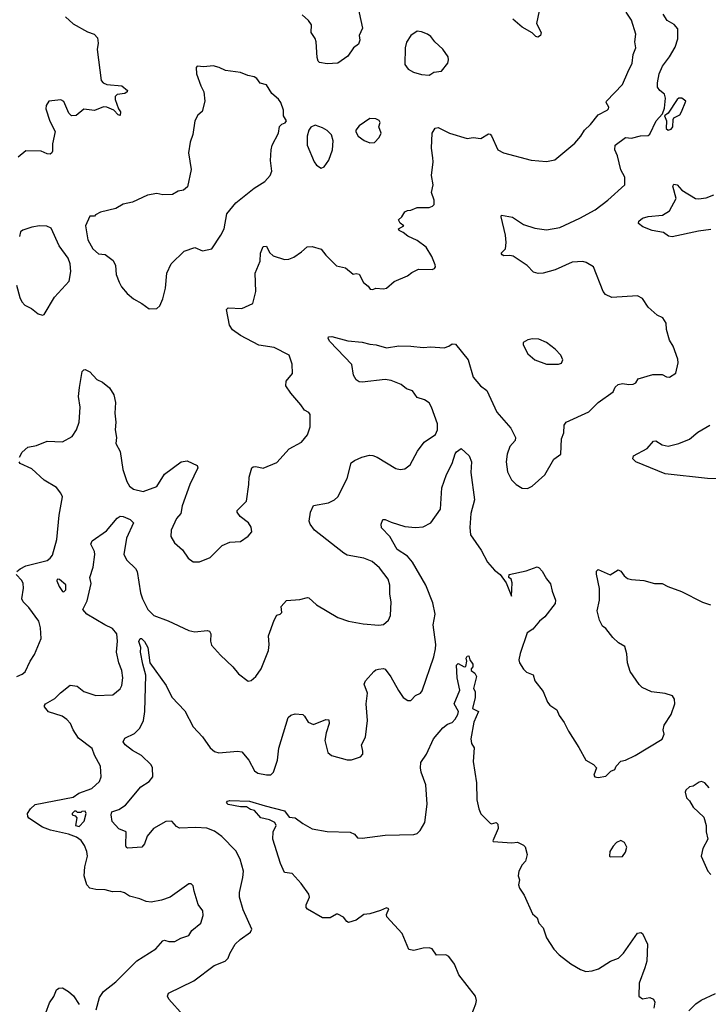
# Model space of a CAD drawing. Extents: x 2056909 to 2160450, y 827444 to 1016825.
# Tile 256 of 256: x 2106544 to 2111069, y 922191 to 928660. Entities that reach past the tile are written whole.
import ezdxf

# ---------------------------------------------------------------- set-up
doc = ezdxf.new("R2010")
doc.units = 0

msp = doc.modelspace()

# ---------------------------------------------------------------- linework, layer by layer
at = {"layer": '0CON10XD'}
for points in [[(2108762.9, 928755), (2108796, 928605), (2108775.8, 928555), (2108778.6, 928525), (2108771.1, 928498.9), (2108736.7, 928475), (2108699.5, 928420.5), (2108635, 928373.8), (2108565, 928370), (2108515, 928378.8), (2108505, 928387.5), (2108498.3, 928411.7), (2108491.4, 928515), (2108485.7, 928535.7), (2108460, 928575), (2108460.8, 928625), (2108441.4, 928655), (2108400.8, 928690.8)], [(2106845, 928677.5), (2106895, 928633.3), (2106989.3, 928579.3), (2107033.6, 928563.6), (2107055, 928540), (2107060, 928505), (2107053.8, 928465), (2107079.3, 928259.3), (2107092.5, 928245), (2107116.1, 928233.9), (2107215, 928225.6), (2107253.3, 928195), (2107250, 928185), (2107234.2, 928175.8), (2107185, 928168.8), (2107171.2, 928155), (2107171.2, 928135), (2107193.8, 928075), (2107207.1, 928055), (2107205, 928030), (2107191.2, 928035), (2107163.3, 928065), (2107117.5, 928085), (2107095, 928087.1), (2107035, 928063.8), (2106965, 928072.5), (2106915, 928030.8), (2106885, 928027.5), (2106866.5, 928046.5), (2106835, 928122.5), (2106815, 928133.3), (2106736.4, 928123.6), (2106717.5, 928095), (2106716.7, 928075), (2106742.3, 927992.3), (2106776.2, 927925), (2106758.8, 927845), (2106758.8, 927795), (2106755.8, 927784.2), (2106745, 927776.7), (2106725, 927778), (2106685, 927796), (2106585, 927798), (2106534.5, 927755.5)], [(2106542.9, 925785), (2106560.9, 925819.1), (2106598.3, 925851.7), (2106655, 925861.4), (2106725, 925890), (2106825, 925886), (2106889.1, 925920.9), (2106917.5, 925965), (2106935.6, 926015), (2106941.9, 926115), (2106930, 926185), (2106936.9, 926243.1), (2106955, 926347.5), (2106965, 926360), (2106975, 926361.2), (2107005.7, 926345.7), (2107050, 926295), (2107088.3, 926278.3), (2107135, 926240), (2107162.5, 926195), (2107174.2, 926145), (2107168.6, 926075), (2107175.8, 926015), (2107170.6, 925965), (2107180.6, 925915), (2107175.8, 925875), (2107203.4, 925823.4), (2107222.9, 925705), (2107247.5, 925625), (2107265.5, 925595.5), (2107291.2, 925575), (2107355, 925560), (2107445, 925593.1), (2107495, 925672.9), (2107605, 925754.3), (2107645, 925761.2), (2107711.2, 925731.2), (2107714, 925715), (2107663.1, 925605), (2107611.9, 925465), (2107602.9, 925415), (2107575, 925383.3), (2107540, 925305), (2107536.7, 925265), (2107562.3, 925222.3), (2107615, 925177.5), (2107652.3, 925122.3), (2107685, 925097.5), (2107725, 925097.5), (2107795, 925126.7), (2107873.9, 925206.1), (2107925, 925226.2), (2107995, 925232), (2108045, 925266.2), (2108068.8, 925295), (2108066.2, 925325), (2108048.8, 925355), (2107993.3, 925395), (2107972.5, 925425), (2107973.3, 925435), (2108035, 925497.5), (2108050.8, 925605), (2108052, 925655), (2108070, 925715), (2108077.7, 925722.3), (2108095, 925724.2), (2108145, 925712.5), (2108235, 925751.2), (2108315, 925840), (2108395, 925883.8), (2108435, 925931.2), (2108452.9, 925985), (2108454, 926065), (2108445, 926078.8), (2108415, 926093.3), (2108391.7, 926128.3), (2108325.7, 926205.7), (2108293.8, 926255), (2108296, 926285), (2108336, 926335), (2108333.6, 926396.4), (2108315, 926456.7), (2108215.5, 926505.5), (2108115, 926522), (2107995, 926584.4), (2107941.8, 926621.8), (2107922.1, 926652.1), (2107904, 926755), (2107915, 926767.5), (2108005, 926762), (2108076.2, 926795), (2108095.8, 926875), (2108091.9, 926995), (2108123.6, 927073.6), (2108125.7, 927125), (2108145, 927170), (2108165, 927172.5), (2108185, 927131.2), (2108209.1, 927109.1), (2108285, 927084.3), (2108312.7, 927087.3), (2108345, 927100), (2108396.7, 927135), (2108432.3, 927167.7), (2108465, 927170), (2108525, 927151.2), (2108555, 927112.5), (2108625, 927043.3), (2108685, 927030), (2108735, 926987.5), (2108755, 926992.5), (2108775, 926987.5), (2108803.9, 926933.9), (2108835, 926910), (2108848.3, 926888.3), (2108865, 926887.5), (2108885, 926896.2), (2108935, 926891.4), (2108954.3, 926895.7), (2109005, 926938.8), (2109093.6, 926976.4), (2109121.7, 926998.3), (2109165, 927020), (2109255, 927017.5), (2109270, 927025), (2109277.5, 927035), (2109275, 927050), (2109253.3, 927105), (2109216, 927165), (2109155, 927208.5), (2109095, 927236.9), (2109065, 927262), (2109037.5, 927275), (2109033.3, 927285), (2109067.5, 927305), (2109044, 927324), (2109033.3, 927345), (2109056.4, 927363.6), (2109075, 927397.5), (2109093.6, 927406.4), (2109115, 927407.5), (2109155, 927426.7), (2109235, 927426.7), (2109256.1, 927433.9), (2109266.7, 927445), (2109268.8, 927475), (2109251.2, 927525), (2109261.2, 927575), (2109250, 927635), (2109261.4, 927725), (2109258.3, 927751.7), (2109250, 927815), (2109255.6, 927915), (2109275, 927946), (2109295, 927951.2), (2109367.5, 927915), (2109485, 927880), (2109525, 927886), (2109575, 927880), (2109625, 927908.8), (2109635, 927907.5), (2109645, 927897.5), (2109686.7, 927805), (2109722.5, 927785), (2109905, 927736), (2110005, 927728), (2110061.7, 927738.3), (2110191.2, 927848.8), (2110231.2, 927895), (2110255.7, 927934.3), (2110295, 927970.8), (2110344.7, 928035.3), (2110405, 928064.5), (2110414.2, 928075), (2110415.5, 928085.5), (2110398.8, 928115), (2110401.2, 928125), (2110506, 928235), (2110540, 928315), (2110568.1, 928375), (2110575, 928430), (2110592, 928475), (2110587.1, 928515), (2110592.5, 928565), (2110565, 928657.5), (2110530.2, 928710.2)], [(2107045.9, 922154.1), (2107068.8, 922235), (2107094, 922275), (2107175, 922339.2), (2107313.6, 922476.4), (2107438, 922555), (2107485, 922608.8), (2107495, 922613.3), (2107525, 922602.5), (2107563.8, 922603.8), (2107602.5, 922625), (2107656.6, 922643.4), (2107676, 922675), (2107735, 922723.3), (2107749.2, 922775), (2107747.5, 922805), (2107717.5, 922847.5), (2107690, 922935), (2107685, 922970), (2107671.7, 922981.7), (2107655, 922982.5), (2107533.3, 922895), (2107476.7, 922875), (2107407.9, 922862.1), (2107375, 922865.7), (2107333.2, 922883.2), (2107265, 922900.6), (2107233.3, 922923.3), (2107205, 922933.1), (2107155, 922929.2), (2107105, 922942.5), (2107045, 922944.4), (2107004.1, 922954.1), (2106984.5, 922975), (2106967.1, 923035), (2106971.9, 923095), (2106989.2, 923165), (2106986, 923195), (2106970.8, 923235), (2106947.5, 923267.5), (2106918.3, 923288.3), (2106865, 923309.4), (2106746.7, 923335), (2106693.8, 923355), (2106604.2, 923414.2), (2106596.7, 923425), (2106596.2, 923445), (2106614.4, 923475), (2106645, 923503.6), (2106895, 923552), (2106932.6, 923577.4), (2107019.3, 923609.3), (2107068, 923655), (2107079.2, 923685), (2107074.2, 923755), (2107035, 923827.5), (2107020.5, 923870.5), (2106930.4, 923940.4), (2106894.5, 923995), (2106878.5, 924035), (2106855, 924061.9), (2106823.8, 924085), (2106733, 924113), (2106708, 924145), (2106708, 924155), (2106714.5, 924165.5), (2106775, 924199.2), (2106812.2, 924237.8), (2106875, 924287.5), (2106922.1, 924282.1), (2106965, 924247.1), (2107045, 924220.6), (2107156.4, 924223.6), (2107205, 924262.5), (2107215.8, 924285), (2107222, 924335), (2107215.7, 924385), (2107194.6, 924434.6), (2107179.5, 924505), (2107186.2, 924576.2), (2107181.9, 924625), (2107155, 924659.4), (2107104.7, 924684.7), (2106985, 924754.3), (2106958, 924785), (2106988.2, 924841.8), (2107012.9, 924955), (2107005.8, 924995.8), (2107026.9, 925063.1), (2107038.9, 925145), (2107035.5, 925165.5), (2107011.4, 925215), (2107021.2, 925235), (2107115, 925300.8), (2107185, 925384.2), (2107205, 925398.6), (2107225, 925396.5), (2107271.2, 925375), (2107292, 925355), (2107246, 925254), (2107229.5, 925145), (2107248.9, 925108.9), (2107304.2, 925055), (2107315.6, 925035), (2107338.1, 924895), (2107350.9, 924855), (2107386.4, 924785), (2107425, 924744.6), (2107520.7, 924710.7), (2107655.9, 924645.9), (2107695, 924638), (2107775.8, 924645.8), (2107792.3, 924642.3), (2107800.8, 924625), (2107797.7, 924577.7), (2107805, 924550), (2107863.8, 924485), (2107945, 924408.8), (2107982.3, 924362.3), (2108045, 924313.3), (2108065, 924317.5), (2108095.9, 924344.1), (2108130, 924395), (2108179.4, 924515), (2108183.1, 924555), (2108178.3, 924611.7), (2108216.2, 924715), (2108235, 924747.5), (2108255, 924753.3), (2108266.7, 924765), (2108262.5, 924805), (2108296.4, 924843.6), (2108385, 924850), (2108435, 924863.8), (2108445, 924861.2), (2108495.6, 924815.6), (2108635, 924732.5), (2108705, 924707.1), (2108800.6, 924690.6), (2108905, 924680.8), (2108935, 924686.2), (2108966.7, 924715), (2108980, 924745), (2108986.2, 924835), (2108977.5, 924885), (2108976.5, 924945), (2108964.5, 924985), (2108909.1, 925059.2), (2108860.5, 925100.5), (2108805, 925122.3), (2108695, 925142.7), (2108675, 925154.5), (2108481.1, 925305), (2108453.1, 925345), (2108445.8, 925365.8), (2108455.2, 925425), (2108475, 925468.2), (2108572.5, 925485), (2108613.3, 925505), (2108635.6, 925524.4), (2108695.8, 925645), (2108722.5, 925747.5), (2108745, 925764.2), (2108793.3, 925785), (2108842.2, 925797.8), (2108865, 925797.5), (2108893.3, 925785), (2109015, 925711.2), (2109045, 925703.8), (2109075, 925710), (2109110, 925735), (2109159.2, 925825), (2109201.2, 925885), (2109276.9, 925935), (2109290.6, 925965), (2109290, 926005), (2109250.9, 926115), (2109235, 926142.9), (2109205, 926163.1), (2109155, 926178.1), (2109125, 926221.4), (2109085.5, 926235.5), (2109052, 926262), (2108985, 926289.5), (2108945, 926296.7), (2108795, 926278.8), (2108775, 926281.2), (2108755, 926293.8), (2108738.8, 926325), (2108727.5, 926395), (2108582, 926545), (2108572, 926565), (2108574.2, 926575.8), (2108595, 926577.5), (2108701.2, 926548.8), (2108795, 926540.8), (2108845, 926527.5), (2108885.9, 926524.1), (2108955, 926503.6), (2109035, 926516.7), (2109115.5, 926515.5), (2109195, 926505.7), (2109245, 926510.8), (2109333.9, 926503.9), (2109365, 926514), (2109385, 926531.2), (2109408.8, 926528.8), (2109490.8, 926425), (2109525, 926311.2), (2109572, 926255), (2109613.6, 926223.6), (2109680.3, 926080.3), (2109770.6, 925975), (2109802.5, 925915), (2109800, 925895), (2109765.7, 925855), (2109747.5, 925805), (2109740.8, 925755), (2109748.8, 925688.8), (2109775, 925637.5), (2109807.5, 925605), (2109845, 925582.5), (2109880.7, 925579.3), (2109912.5, 925595), (2109995, 925670), (2110055, 925773.3), (2110100, 925805), (2110105.6, 925905), (2110119.5, 925945), (2110121.5, 925995), (2110135, 926015.6), (2110285, 926082.9), (2110345, 926144), (2110445, 926213.8), (2110456.8, 926245), (2110476.6, 926263.4), (2110505, 926269.3), (2110546.9, 926263.1), (2110575, 926265.7), (2110593.3, 926275), (2110609.3, 926300.7), (2110705, 926328.8), (2110765, 926328.8), (2110795, 926313.8), (2110815, 926311.2), (2110855, 926337.5), (2110871.9, 926405), (2110868.7, 926428.7), (2110838.1, 926515), (2110814.2, 926555), (2110794, 926625), (2110793.3, 926665), (2110771.2, 926701.2), (2110732.5, 926717.5), (2110675, 926770), (2110637, 926827), (2110605, 926846.2), (2110435.9, 926834.1), (2110394.5, 926854.5), (2110379.2, 926875), (2110313.8, 927035), (2110267.5, 927065), (2110245, 927070), (2110175, 927066.5), (2110063.8, 927016.2), (2109985, 926994.4), (2109951.7, 926991.7), (2109921.3, 927001.3), (2109878.8, 927045), (2109786.1, 927106.1), (2109765, 927111.2), (2109725, 927108.8), (2109714.1, 927114.1), (2109708.8, 927125), (2109735.7, 927154.3), (2109740.8, 927195), (2109737.5, 927245), (2109707.5, 927365), (2109710, 927375), (2109781.7, 927361.7), (2109855, 927313.8), (2109929.7, 927289.7), (2110005, 927278.9), (2110093.3, 927295), (2110226, 927355), (2110325, 927411.5), (2110410, 927475), (2110520, 927575), (2110520, 927625), (2110495, 927672.5), (2110472.9, 927765), (2110455.6, 927805), (2110456.9, 927835), (2110525, 927886), (2110565, 927881.9), (2110623.7, 927896.3), (2110675, 927898.9), (2110685, 927908.6), (2110726.1, 927995), (2110768.6, 928041.4), (2110782.1, 928077.9), (2110788.8, 928145), (2110780.8, 928170.8), (2110750, 928195), (2110736.4, 928216.4), (2110735.5, 928245), (2110746, 928305), (2110767.5, 928355), (2110814.7, 928415.3), (2110850.9, 928479.1), (2110870, 928535), (2110868.9, 928598.9), (2110845, 928627.8), (2110798, 928655), (2110772.9, 928695)], [(2109957.7, 928717.7), (2109940, 928635), (2109971.4, 928575), (2109967.1, 928555), (2109950, 928545), (2109935, 928550), (2109912.4, 928572.4), (2109845, 928611.2), (2109783.8, 928663.8)], [(2109234.2, 928295.8), (2109245, 928300.8), (2109265, 928316), (2109315, 928322.5), (2109356.7, 928375), (2109362.5, 928395), (2109360, 928415), (2109325, 928466.7), (2109271.2, 928515), (2109245, 928548.8), (2109225, 928563.8), (2109185, 928580), (2109155, 928584), (2109115, 928556.2), (2109087, 928513), (2109078, 928475), (2109074, 928365), (2109096, 928335), (2109131.2, 928315), (2109185, 928298.9), (2109234.2, 928295.8)], [(2107395, 926760), (2107445, 926762.5), (2107465, 926780), (2107483.9, 926826.1), (2107502, 926895), (2107510, 926995), (2107538.8, 927055), (2107625, 927140), (2107695, 927162), (2107745, 927141.9), (2107806.2, 927155), (2107867, 927243), (2107887.8, 927285), (2107906.4, 927383.6), (2107965, 927457.5), (2108085, 927553.8), (2108155, 927596.7), (2108190, 927635), (2108200, 927665), (2108192, 927735), (2108196, 927805), (2108203.8, 927835), (2108243.8, 927915), (2108252, 927958), (2108266.4, 927973.6), (2108288.8, 927981.2), (2108297.5, 927995), (2108278.3, 928028.3), (2108276.7, 928065), (2108260, 928115), (2108245, 928136.7), (2108200, 928175), (2108165, 928232.5), (2108125, 928243.8), (2108103, 928273), (2108085, 928283.3), (2108042.7, 928292.7), (2107995, 928313.3), (2107895.8, 928325.8), (2107855, 928346), (2107815, 928356.2), (2107755, 928350), (2107710, 928355), (2107703.3, 928345), (2107706.7, 928305), (2107733.8, 928225), (2107753.8, 928185), (2107761.2, 928125), (2107743.6, 928056.4), (2107715, 928032.5), (2107696, 927995), (2107682.5, 927905), (2107664, 927855), (2107654, 927785), (2107670.8, 927675), (2107647.3, 927562.7), (2107619.5, 927540.5), (2107585, 927533.3), (2107548.3, 927511.7), (2107485, 927508), (2107445, 927518.6), (2107385, 927507.5), (2107285, 927461.2), (2107225, 927448.8), (2107175, 927420), (2107075, 927396), (2107041.7, 927378.3), (2107035, 927370), (2107005, 927370), (2106975.7, 927305), (2106992.9, 927212.9), (2107023.9, 927153.9), (2107061.7, 927121.7), (2107105, 927117.5), (2107158.3, 927078.3), (2107173.3, 927045), (2107178.8, 926985), (2107198.8, 926935), (2107214.2, 926904.2), (2107250.5, 926860.5), (2107292.5, 926825), (2107346.1, 926796.1), (2107395, 926760)], [(2110805, 927933.8), (2110825, 927940), (2110836.7, 927955), (2110838, 928005), (2110843.8, 928015), (2110881.2, 928035), (2110893.8, 928055), (2110922.5, 928125), (2110895, 928143.8), (2110875, 928144), (2110865, 928135.8), (2110805, 928046.7), (2110781.4, 928028.6), (2110794.6, 927995), (2110792.9, 927945), (2110805, 927933.8)], [(2108525, 927683.3), (2108545.9, 927694.1), (2108575, 927737.5), (2108600, 927805), (2108603.6, 927863.6), (2108592.5, 927902.5), (2108565, 927932.5), (2108535, 927950), (2108485, 927967.5), (2108457, 927953), (2108443.3, 927935), (2108433.3, 927895), (2108433.3, 927835), (2108480, 927725), (2108495, 927703.3), (2108525, 927683.3)], [(2108845, 927850), (2108875, 927853.8), (2108906.2, 927885), (2108920, 927915), (2108903.3, 927955), (2108912.5, 927985), (2108906.4, 927996.4), (2108885, 928007.5), (2108845, 928010), (2108775, 927962.5), (2108753.3, 927935), (2108753.6, 927923.6), (2108767.5, 927895), (2108807.5, 927865), (2108845, 927850)], [(2111085, 927280.8), (2111005, 927271.2), (2110832.4, 927232.4), (2110808.1, 927238.1), (2110775, 927260.8), (2110700, 927275), (2110639.7, 927299.7), (2110611.2, 927321.2), (2110612, 927335), (2110636.7, 927355), (2110675, 927366.7), (2110767.5, 927375), (2110813.8, 927405), (2110857.5, 927485), (2110835.6, 927565), (2110841.8, 927578.2), (2110864.2, 927575), (2110895, 927540), (2110985, 927485.5), (2111005, 927482.7), (2111055, 927488.8), (2111105, 927510)], [(2106695, 926717.5), (2106705, 926722.5), (2106773.9, 926836.1), (2106868.3, 926941.7), (2106881.2, 927005), (2106875.9, 927055.9), (2106863.6, 927093.6), (2106803.9, 927173.9), (2106750.7, 927290.7), (2106723, 927303), (2106674.5, 927305.5), (2106625, 927297.5), (2106565, 927276.4), (2106550, 927265), (2106542.9, 927235)], [(2106524, 926915), (2106544.3, 926835), (2106559.2, 926805), (2106578.8, 926785), (2106622.1, 926762.1), (2106665, 926727.5), (2106695, 926717.5)], [(2110085, 926396.7), (2110105, 926402.5), (2110113.3, 926425), (2110100, 926455), (2110063.3, 926495), (2110005, 926538.8), (2109955, 926560), (2109915, 926562.5), (2109883, 926557), (2109851.7, 926538.3), (2109853, 926523), (2109882.5, 926465), (2109930, 926425), (2110005, 926397.5), (2110085, 926396.7)], [(2111165, 925642.9), (2111065, 925644.4), (2110785, 925675.5), (2110592.5, 925755), (2110573.3, 925775), (2110577.5, 925795), (2110668.3, 925841.7), (2110708.3, 925891.7), (2110725, 925893.8), (2110765, 925865.8), (2110805, 925858.6), (2110875, 925875.6), (2110945, 925903.3), (2111001.1, 925948.9), (2111080, 925995)], [(2108872.1, 924377.9), (2108885, 924388.8), (2108903, 924393), (2108935, 924398), (2108945, 924392), (2108983.2, 924343.2), (2109032.6, 924252.6), (2109065, 924206.7), (2109095, 924186.2), (2109115, 924186.7), (2109145, 924220), (2109177.5, 924235), (2109189.5, 924250.5), (2109265.3, 924474.7), (2109276.6, 924526.6), (2109278.1, 924555), (2109261.5, 924685), (2109274, 924755), (2109259.4, 924829.4), (2109212.9, 924945), (2109125.5, 925095), (2109092.5, 925135), (2109025, 925178.6), (2108975.6, 925265), (2108922.3, 925322.3), (2108920, 925345), (2108930, 925375), (2108945, 925376), (2108985, 925358.6), (2109075, 925329.2), (2109145, 925323.3), (2109195, 925328.9), (2109245.3, 925354.7), (2109308.5, 925445), (2109318.2, 925585), (2109348.3, 925671.7), (2109385.8, 925745), (2109405, 925806.7), (2109415, 925821.2), (2109445, 925842.5), (2109496.7, 925795), (2109514, 925755), (2109509.4, 925685), (2109533.3, 925505), (2109509.6, 925415), (2109503.2, 925323.2), (2109507.1, 925275), (2109575.8, 925175), (2109619.2, 925095), (2109663.4, 925043.4), (2109702, 925015), (2109740.5, 924959.5), (2109775, 924872.5), (2109779.5, 924959.5), (2109773.6, 924983.6), (2109757.5, 924995), (2109760, 925015), (2109871.3, 925038.7), (2109945, 925064.2), (2109958.5, 925058.5), (2109977, 925037), (2110005.6, 924985.6), (2110033, 924953), (2110042.5, 924905), (2110065.5, 924845.5), (2110062.5, 924825), (2109995, 924736), (2109960.9, 924709.1), (2109916, 924655), (2109879.5, 924630.5), (2109832, 924495), (2109824.2, 924454.2), (2109828.8, 924435), (2109855, 924392.5), (2109875, 924373.3), (2109917.5, 924355), (2109930, 924315), (2109983.8, 924245), (2110012.9, 924175), (2110027.2, 924157.2), (2110073.8, 924125), (2110088.8, 924088.8), (2110122.7, 924042.7), (2110151.2, 923985), (2110218, 923878), (2110264.1, 923794.1), (2110315.8, 923765.8), (2110333.8, 923745), (2110317, 923697), (2110322.5, 923685), (2110345, 923681.9), (2110395, 923689.7), (2110428.3, 923721.7), (2110456.1, 923733.9), (2110464.6, 923755.4), (2110495, 923788), (2110525, 923794.2), (2110588.8, 923825), (2110765, 923931.9), (2110778.6, 923965), (2110773.3, 923995), (2110778.8, 924025), (2110825.8, 924095), (2110848.8, 924165), (2110846.7, 924195), (2110835, 924216.7), (2110785, 924232), (2110695, 924244), (2110635, 924272), (2110615, 924291.2), (2110556.8, 924376.8), (2110538.6, 924435), (2110534.3, 924494.3), (2110520.7, 924540.7), (2110480, 924565), (2110441.7, 924601.7), (2110395, 924660), (2110373.8, 924675), (2110354.2, 924714.2), (2110340, 924775), (2110353.3, 924845), (2110353.6, 924923.6), (2110333.6, 925016.4), (2110333.6, 925036.4), (2110345, 925046.7), (2110425, 925013.3), (2110476.4, 925046.4), (2110495, 925036.7), (2110515.8, 925005.8), (2110538.3, 924988.3), (2110565, 924981.2), (2110645, 924976.2), (2110715, 924956.2), (2110765, 924956), (2110802.5, 924935), (2110893.9, 924903.9), (2111032, 924832), (2111084.5, 924814.5)], [(2106525.7, 925035), (2106547.2, 925052.8), (2106585, 925071.5), (2106724.3, 925105.7), (2106745, 925121.2), (2106758.7, 925141.3), (2106788.5, 925245), (2106804.4, 925405), (2106826, 925525), (2106815, 925550), (2106785.5, 925585.5), (2106705, 925634.3), (2106625, 925708.1), (2106546.7, 925745), (2106540, 925755)], [(2106525, 924344.3), (2106561.1, 924358.9), (2106580, 924375), (2106612.2, 924445), (2106640.9, 924489.1), (2106685.7, 924595), (2106681.9, 924665), (2106668.9, 924708.9), (2106605, 924797.1), (2106567.1, 924835), (2106558.1, 924855), (2106569.4, 924925), (2106567.1, 924955), (2106558.1, 924975), (2106521.5, 925015)], [(2106835, 924901), (2106847.1, 924915), (2106847.5, 924947.5), (2106805, 924981.8), (2106791.2, 924985), (2106787.6, 924972.4), (2106803.2, 924935), (2106825, 924903.2), (2106835, 924901)], [(2107618.8, 922118.8), (2107524, 922225), (2107516, 922245), (2107521.2, 922265), (2107687.5, 922345), (2107821.2, 922445), (2107895, 922474.2), (2107913.1, 922495), (2107924.4, 922525), (2107961.1, 922585), (2107993.4, 922616.6), (2108060, 922665), (2108068.8, 922685), (2108012.4, 922812.4), (2107988.1, 922895), (2107988.1, 922925), (2108011.1, 923025), (2108014.4, 923065), (2107991.9, 923145), (2107965, 923198.8), (2107872.6, 923292.6), (2107825, 923328.6), (2107775, 923348.9), (2107702.5, 923352.5), (2107595, 923349.2), (2107575, 923358.8), (2107545, 923393.3), (2107505, 923391.2), (2107422.5, 923345), (2107381.4, 923295), (2107365.3, 923244.7), (2107347.6, 923222.4), (2107255, 923216), (2107245, 923220), (2107241.7, 923231.7), (2107244.1, 923324.1), (2107195, 923344.3), (2107150.9, 923390.9), (2107144.3, 923435.7), (2107149.4, 923455), (2107195, 923470.5), (2107240.2, 923499.8), (2107340.1, 923619.9), (2107394.2, 923655), (2107419.4, 923685), (2107417.5, 923745), (2107408.8, 923765), (2107345, 923826), (2107285, 923858.8), (2107238, 923895), (2107224, 923915), (2107235, 923940), (2107298.9, 923971.1), (2107334, 924006), (2107357.5, 924055), (2107365.8, 924114.2), (2107372.4, 924352.4), (2107353.5, 924425), (2107338.1, 924505), (2107339.4, 924535), (2107327.1, 924575), (2107335, 924593.8), (2107345, 924594), (2107364, 924575), (2107385.8, 924535), (2107398.5, 924435), (2107506.2, 924286.2), (2107545, 924209.2), (2107628.9, 924118.9), (2107684, 924014), (2107745, 923948), (2107795.6, 923875.6), (2107825, 923851.2), (2107853, 923843), (2107975, 923854.2), (2108005, 923848.8), (2108050, 923795), (2108086.2, 923725), (2108109.7, 923709.7), (2108165, 923699.4), (2108195, 923698.1), (2108211.1, 923715), (2108237.7, 923795), (2108246.7, 923873.3), (2108307.8, 924075), (2108325, 924090.4), (2108355, 924099.7), (2108404, 924094), (2108415.6, 924085), (2108438.8, 924045), (2108475, 924028.8), (2108555, 924062.5), (2108575, 924058.8), (2108577.1, 924035), (2108557.8, 923975), (2108550, 923925), (2108570, 923845), (2108592.5, 923825), (2108695, 923796.2), (2108725, 923796.2), (2108783.9, 923816.1), (2108798.8, 923835), (2108800, 923855), (2108789.2, 923895), (2108816.7, 923945), (2108829.2, 924055), (2108820, 924165), (2108829.2, 924235), (2108808.6, 924295), (2108817.5, 924315), (2108872.1, 924377.9)], [(2109495, 922076.7), (2109542.5, 922195), (2109545.6, 922215), (2109538.9, 922245), (2109429.1, 922385), (2109400.9, 922455), (2109364.2, 922505), (2109345, 922516.5), (2109283.8, 922513.8), (2109255.7, 922555), (2109235, 922561.1), (2109195, 922559.5), (2109134.1, 922544.1), (2109101.2, 922551.2), (2109056.6, 922656.6), (2108956, 922765), (2108955, 922780), (2108968.8, 922818.8), (2108953.8, 922823.8), (2108915, 922807.5), (2108845, 922784.4), (2108805, 922780.4), (2108755, 922744.5), (2108705, 922728.8), (2108694.1, 922734.1), (2108673, 922763), (2108635, 922782.5), (2108625, 922782.5), (2108585, 922760), (2108535, 922760), (2108436.2, 922816.2), (2108427.7, 922827.7), (2108425.7, 922845), (2108448.6, 922895), (2108444.3, 922915), (2108393.9, 922983.9), (2108335, 923050), (2108285, 923057.5), (2108257.5, 923115), (2108207.5, 923275), (2108210, 923325), (2108230, 923365), (2108220.5, 923385), (2108186.6, 923403.4), (2108128, 923415), (2108086.2, 923465), (2108061.7, 923471.7), (2108035, 923488.1), (2107995, 923488.2), (2107914.6, 923504.6), (2107904, 923515), (2107910, 923525), (2107925, 923530.9), (2108055, 923524.6), (2108158, 923495), (2108285, 923462.5), (2108315, 923420), (2108355, 923416.7), (2108405, 923378), (2108465, 923343.8), (2108565, 923325.7), (2108715, 923320.8), (2108745, 923309.2), (2108764, 923284), (2108795, 923281.8), (2108945, 923301.2), (2109135, 923305.7), (2109155, 923312.5), (2109175, 923332), (2109205.5, 923385), (2109220.9, 923505), (2109213.2, 923633.2), (2109183.1, 923715), (2109177.5, 923745), (2109181.2, 923778.8), (2109216.8, 923833.2), (2109263.1, 923935), (2109325, 924007.1), (2109355, 924032), (2109385, 924042.5), (2109406.4, 924065), (2109423.1, 924095), (2109426.7, 924115), (2109400, 924165), (2109436.2, 924255), (2109418.6, 924335), (2109415, 924420), (2109425, 924430), (2109465, 924407.5), (2109475, 924410), (2109482.5, 924445), (2109477.5, 924465), (2109485, 924477.5), (2109495, 924480), (2109502.5, 924455), (2109522.5, 924425), (2109521.7, 924408.3), (2109510, 924395), (2109510, 924385), (2109535, 924367.5), (2109546, 924345), (2109526.7, 924265), (2109536.7, 924245), (2109536.4, 924206.4), (2109520, 924135), (2109558.8, 924115), (2109528, 924045), (2109508, 923935), (2109513.8, 923905), (2109530, 923875), (2109524.1, 923785.9), (2109546, 923645), (2109548, 923535), (2109560.8, 923475), (2109575, 923443.3), (2109635, 923380), (2109645, 923376.2), (2109675, 923385.8), (2109686, 923375), (2109688.6, 923345), (2109652.5, 923265), (2109655, 923260), (2109779.1, 923250.9), (2109815, 923256), (2109855, 923236.2), (2109865.7, 923225), (2109879.4, 923175), (2109868.3, 923131.7), (2109845, 923106.7), (2109824.3, 923065), (2109820, 923035), (2109827.7, 923007.7), (2109822.5, 922975), (2109828, 922955), (2109858.3, 922908.3), (2109913.3, 922785), (2109945, 922760), (2109956.2, 922725), (2109984.2, 922694.2), (2110005, 922626.7), (2110055, 922553.8), (2110090, 922515), (2110166.8, 922456.8), (2110229.7, 922419.7), (2110265, 922407.5), (2110305, 922410), (2110346.7, 922425), (2110426.6, 922473.4), (2110478.8, 922495), (2110512.8, 922527.2), (2110605, 922657.5), (2110625, 922662.5), (2110637.5, 922655), (2110668.6, 922585), (2110664.2, 922475), (2110651.2, 922431.2), (2110615, 922330), (2110613.3, 922245), (2110637, 922227), (2110685, 922236.2), (2110710, 922225), (2110718.8, 922205), (2110712, 922165)], [(2111075, 923612.5), (2111046.7, 923645), (2111025, 923653.8), (2111009.3, 923650.7), (2110970, 923625), (2110945, 923620), (2110921.7, 923598.3), (2110916.4, 923583.6), (2110925, 923547.5), (2110945, 923527.5), (2110970, 923485), (2111004, 923454), (2111040.7, 923420.7), (2111055.8, 923365.8), (2111056, 923325), (2111067.1, 923275), (2111034.2, 923215), (2111022, 923165), (2111066.2, 923065), (2111085, 923043.8)], [(2106935, 923360), (2106967.5, 923395), (2106980, 923445), (2106975, 923460), (2106953, 923457), (2106945, 923450), (2106925, 923450), (2106915, 923460), (2106905, 923460), (2106890, 923445), (2106890, 923435), (2106908.3, 923428.3), (2106920, 923415), (2106910, 923365), (2106935, 923360)], [(2110425, 923160), (2110505, 923162.5), (2110525, 923190), (2110533, 923223), (2110517.5, 923255), (2110495, 923266.7), (2110467, 923253), (2110445, 923230), (2110422.5, 923195), (2110420, 923165), (2110425, 923160)], [(2106715.7, 922135), (2106740.3, 922199.7), (2106768.3, 922241.7), (2106786.7, 922285), (2106802.3, 922297.7), (2106825, 922300), (2106865.8, 922275.8), (2106897, 922247), (2106935, 922190)], [(2110942.1, 922147.9), (2110986.7, 922195), (2111021.7, 922218.3), (2111117.6, 922262.4)]]:
    msp.add_lwpolyline(points, dxfattribs=at)

doc.saveas('drawing.dxf')
